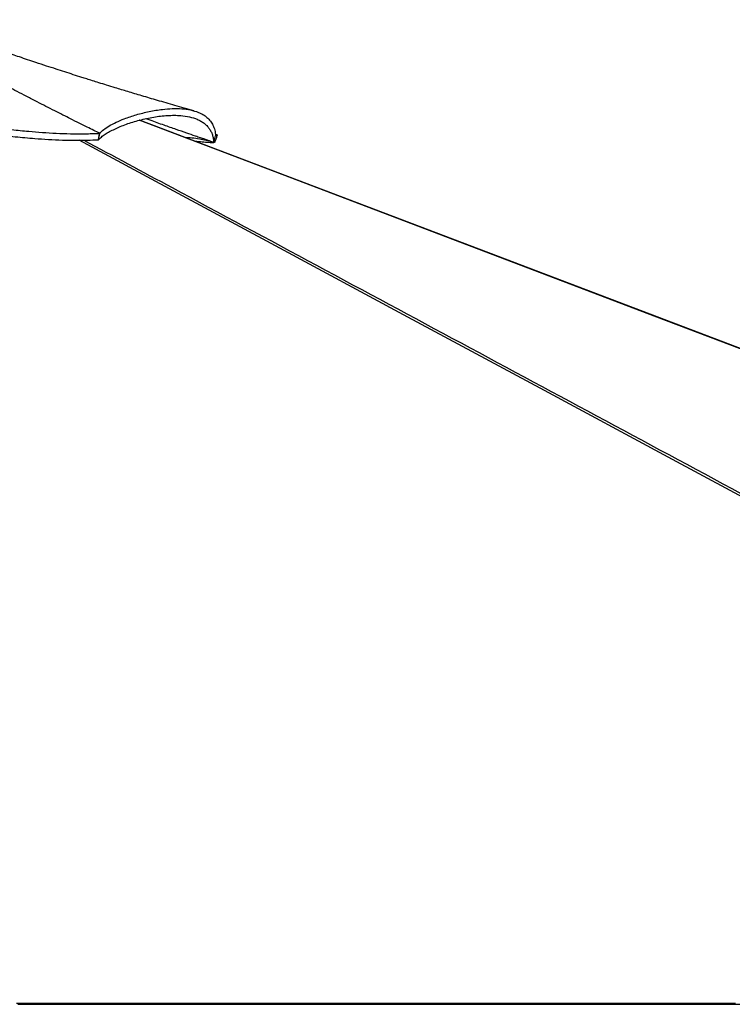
# Model space of a CAD drawing. Header units: millimetres. Extents: x 20 to 26560, y 40 to 18133.
# Tile 95 of 97: x 22869 to 23945, y 6017 to 7503. Entities that reach past the tile are written whole.
import ezdxf

# ---------------------------------------------------------------- set-up
doc = ezdxf.new("R2010")
doc.units = ezdxf.units.MM
doc.header["$LTSCALE"] = 2

msp = doc.modelspace()

# ---------------------------------------------------------------- linework, layer by layer
at = {"color": 7, "linetype": 'Continuous', "lineweight": 25}
for p, q in [((22987.54, 7322.03), (22989.42, 7331.69)), ((22987.59, 7322.01), (22989.52, 7331.64)), ((22989.52, 7331.64), (22989.42, 7331.69)), ((22987.54, 7322.03), (22987.59, 7322.01)), ((23161.92, 7317.98), (23164.74, 7327.99))]:
    msp.add_line(p, q, dxfattribs=at)
at = {"color": 8, "linetype": 'Continuous', "lineweight": 25, "flags": 128}
for points in [[(26557.71, 6018.61), (24397.16, 6839.36), (24114.23, 6946.84), (23831.31, 7054.33), (23548.38, 7161.82), (23265.47, 7269.32), (23049.36, 7351.47)], [(25382.71, 6018.61), (23855.02, 6839.36), (23654.97, 6946.84), (23454.94, 7054.33), (23254.91, 7161.82), (23054.92, 7269.32), (22958.28, 7321.31)]]:
    msp.add_lwpolyline(points, dxfattribs=at)
at = {"color": 7, "linetype": 'Continuous', "lineweight": 25, "flags": 128}
for points in [[(24645.06, 6745.61), (23602.54, 7141.66), (23143.84, 7315.94), (23118.61, 7325.53), (23093.38, 7335.11), (23068.17, 7344.69), (23049.9, 7351.64)], [(22863.79, 6018.61), (22871.55, 6018.61), (22887.07, 6018.61), (22894.82, 6018.61), (22910.34, 6018.61), (22918.1, 6018.61), (22933.62, 6018.61), (22941.38, 6018.61), (22949.14, 6018.61), (22964.65, 6018.61), (22972.41, 6018.61), (22987.93, 6018.61), (22995.69, 6018.61), (23011.21, 6018.61), (23018.97, 6018.61), (23034.48, 6018.61), (23042.24, 6018.61), (23050, 6018.61), (23065.52, 6018.61), (23073.28, 6018.61), (23088.79, 6018.61), (23096.55, 6018.61), (23112.07, 6018.61), (23119.83, 6018.61), (23127.59, 6018.61), (23143.11, 6018.61), (23150.86, 6018.61), (23166.38, 6018.61), (23174.14, 6018.61), (23189.66, 6018.61), (23197.42, 6018.61), (23212.93, 6018.61), (23220.69, 6018.61), (23228.45, 6018.61), (23243.97, 6018.61), (23251.73, 6018.61), (23267.25, 6018.61), (23275, 6018.61), (23290.52, 6018.61), (23298.28, 6018.61), (23313.8, 6018.61), (23321.56, 6018.61), (23329.32, 6018.61), (23344.83, 6018.61), (23352.59, 6018.61), (23368.11, 6018.61), (23375.87, 6018.61), (23391.39, 6018.61), (23399.14, 6018.61), (23414.66, 6018.61), (23422.42, 6018.61), (23430.18, 6018.61), (23445.7, 6018.61), (23453.46, 6018.61), (23468.97, 6018.61), (23476.73, 6018.61), (23492.25, 6018.61), (23500.01, 6018.61), (23507.77, 6018.61), (23523.28, 6018.61), (23531.04, 6018.61), (23546.56, 6018.61), (23554.32, 6018.61), (23569.84, 6018.61), (23577.6, 6018.61), (23593.11, 6018.61), (23600.87, 6018.61), (23608.63, 6018.61), (23624.15, 6018.61), (23631.91, 6018.61), (23647.42, 6018.61), (23655.18, 6018.61), (23670.7, 6018.61), (23678.46, 6018.61), (23693.98, 6018.61), (23701.74, 6018.61), (23709.49, 6018.61), (23725.01, 6018.61), (23732.77, 6018.61), (23748.29, 6018.61), (23756.05, 6018.61), (23771.57, 6018.61), (23779.32, 6018.61), (23794.84, 6018.61), (23802.6, 6018.61), (23810.36, 6018.61), (23825.88, 6018.61), (23833.64, 6018.61), (23849.15, 6018.61), (23856.91, 6018.61), (23872.43, 6018.61), (23880.19, 6018.61), (23887.95, 6018.61), (23903.46, 6018.61), (23911.22, 6018.61), (23926.74, 6018.61), (23934.5, 6018.61), (23950.02, 6018.61)], [(22865.97, 6016.65), (22873.73, 6016.65), (22881.48, 6016.65), (22897, 6016.65), (22904.76, 6016.65), (22920.28, 6016.65), (22928.04, 6016.65), (22943.55, 6016.65), (22951.31, 6016.65), (22966.83, 6016.65), (22974.59, 6016.65), (22982.35, 6016.65), (22997.87, 6016.65), (23005.62, 6016.65), (23021.14, 6016.65), (23028.9, 6016.65), (23044.42, 6016.65), (23052.18, 6016.65), (23067.69, 6016.65), (23075.45, 6016.65), (23083.21, 6016.65), (23098.73, 6016.65), (23106.49, 6016.65), (23122.01, 6016.65), (23129.76, 6016.65), (23145.28, 6016.65), (23153.04, 6016.65), (23160.8, 6016.65), (23176.32, 6016.65), (23184.08, 6016.65), (23199.59, 6016.65), (23207.35, 6016.65), (23222.87, 6016.65), (23230.63, 6016.65), (23246.15, 6016.65), (23253.9, 6016.65), (23261.66, 6016.65), (23277.18, 6016.65), (23284.94, 6016.65), (23300.46, 6016.65), (23308.22, 6016.65), (23323.73, 6016.65), (23331.49, 6016.65), (23347.01, 6016.65), (23354.77, 6016.65), (23362.53, 6016.65), (23378.05, 6016.65), (23385.8, 6016.65), (23401.32, 6016.65), (23409.08, 6016.65), (23424.6, 6016.65), (23432.36, 6016.65), (23447.87, 6016.65), (23455.63, 6016.65), (23463.39, 6016.65), (23478.91, 6016.65), (23486.67, 6016.65), (23502.19, 6016.65), (23509.94, 6016.65), (23525.46, 6016.65), (23533.22, 6016.65), (23540.98, 6016.65), (23556.5, 6016.65), (23564.26, 6016.65), (23579.77, 6016.65), (23587.53, 6016.65), (23603.05, 6016.65), (23610.81, 6016.65), (23626.33, 6016.65), (23634.08, 6016.65), (23641.84, 6016.65), (23657.36, 6016.65), (23665.12, 6016.65), (23680.64, 6016.65), (23688.4, 6016.65), (23703.91, 6016.65), (23711.67, 6016.65), (23727.19, 6016.65), (23734.95, 6016.65), (23742.71, 6016.65), (23758.22, 6016.65), (23765.98, 6016.65), (23781.5, 6016.65), (23789.26, 6016.65), (23804.78, 6016.65), (23812.54, 6016.65), (23828.05, 6016.65), (23835.81, 6016.65), (23843.57, 6016.65), (23859.09, 6016.65), (23866.85, 6016.65), (23882.36, 6016.65), (23890.12, 6016.65), (23905.64, 6016.65), (23913.4, 6016.65), (23921.16, 6016.65), (23936.68, 6016.65), (23944.43, 6016.65), (23959.95, 6016.65)]]:
    msp.add_lwpolyline(points, dxfattribs=at)
at = {"color": 7, "linetype": 'Continuous', "lineweight": 25}
for points, knots in [([(22989.42, 7331.69), (22986.5, 7333.13), (22980.15, 7336.25), (22969.88, 7341.33), (22958.12, 7347.17), (22945.98, 7353.25), (22933.63, 7359.47), (22921.28, 7365.73), (22908.39, 7372.3), (22894.27, 7379.55), (22879.74, 7387.07), (22865.24, 7394.63), (22853.51, 7400.78), (22844.26, 7405.67), (22838.84, 7408.54), (22835.5, 7410.31), (22834.04, 7411.09), (22832.61, 7411.85), (22831.22, 7412.59), (22829.86, 7413.32), (22828.53, 7414.02), (22822.36, 7417.31), (22811.76, 7422.99), (22797.14, 7430.88), (22783.76, 7438.16), (22772.93, 7444.09), (22764.37, 7448.8), (22757.85, 7452.4), (22751.57, 7455.88), (22744.66, 7459.73), (22735.86, 7464.64), (22725.49, 7470.46), (22713.45, 7477.26), (22701.27, 7484.19), (22689.16, 7491.14), (22678.35, 7497.39), (22671.59, 7501.34), (22668.41, 7503.19)], [0, 0, 0, 0, 0.0268192, 0.0582348, 0.0942468, 0.1348553, 0.1699867, 0.2079562, 0.2487641, 0.2890017, 0.3385362, 0.3833972, 0.4235843, 0.4475471, 0.4694735, 0.4741158, 0.4786555, 0.4830925, 0.4874269, 0.4916587, 0.4957878, 0.4998143, 0.5491803, 0.5947717, 0.6365856, 0.6746193, 0.6965904, 0.7170666, 0.7360476, 0.7558075, 0.7823075, 0.8191342, 0.853962, 0.8964626, 0.9349779, 0.9694935, 1, 1, 1, 1]), ([(23131.75, 7365.71), (23122.19, 7368.41), (23103.89, 7373.57), (23077.69, 7381.15), (23053.96, 7388.14), (23032.69, 7394.5), (23014.99, 7399.87), (23000.52, 7404.31), (22988.97, 7407.88), (22978.94, 7411.01), (22970.31, 7413.72), (22960.72, 7416.75), (22949.65, 7420.27), (22936.65, 7424.44), (22923.2, 7428.79), (22908.71, 7433.53), (22894.37, 7438.26), (22880.71, 7442.82), (22868.76, 7446.84), (22857.74, 7450.58), (22847.93, 7453.93), (22839.84, 7456.72), (22833.02, 7459.08), (22826.67, 7461.28), (22819.49, 7463.79), (22811.06, 7466.75), (22800.07, 7470.63), (22786.92, 7475.32), (22772.02, 7480.71), (22757.12, 7486.17), (22742.06, 7491.77), (22727.26, 7497.38), (22717.53, 7501.28), (22712.57, 7503.27)], [0, 0, 0, 0, 0.0673677, 0.1289566, 0.184778, 0.2348407, 0.2791524, 0.3099378, 0.3371787, 0.3608766, 0.381033, 0.398321, 0.4288909, 0.4597094, 0.4908228, 0.5247684, 0.5630584, 0.5929752, 0.6220709, 0.6483317, 0.6717622, 0.692346, 0.7065029, 0.7207984, 0.7381173, 0.7585028, 0.7818712, 0.817861, 0.8537432, 0.8895211, 0.9253153, 0.9619849, 1, 1, 1, 1]), ([(22987.59, 7322.01), (22988.98, 7323.38), (22991.78, 7326.12), (22997.59, 7330.26), (23004.38, 7334.31), (23012.08, 7338.22), (23020.6, 7341.97), (23032.95, 7346.71), (23049.77, 7351.92), (23070.94, 7356.53), (23088.58, 7358.63), (23102.14, 7359.04), (23113.43, 7358.59), (23125.41, 7356.87), (23135.38, 7353.77), (23142.44, 7350.27), (23147.26, 7347.08), (23151.47, 7343.35), (23154.98, 7339.15), (23157.78, 7334.51), (23159.86, 7329.47), (23161.32, 7323.99), (23161.72, 7319.99), (23161.92, 7317.99)], [0, 0, 0, 0, 0.044732, 0.0896152, 0.1332015, 0.1767927, 0.2207124, 0.2646353, 0.3535839, 0.4427413, 0.5298124, 0.573494, 0.6172377, 0.6802042, 0.7435362, 0.7759569, 0.8083763, 0.8411449, 0.8739126, 0.905207, 0.9365917, 0.9682504, 1, 1, 1, 1]), ([(22989.52, 7331.64), (22991.37, 7333.52), (22995.09, 7337.27), (23003.78, 7342.96), (23014.32, 7348.48), (23027.94, 7354.27), (23044.72, 7359.96), (23064.37, 7364.92), (23082.85, 7367.96), (23099.38, 7369.22), (23113.67, 7369), (23126.99, 7367.22), (23137.61, 7364.08), (23145.76, 7360.08), (23151.85, 7355.72), (23156.94, 7350.39), (23160.88, 7344.01), (23163.68, 7336.61), (23164.38, 7330.89), (23164.74, 7327.99)], [0, 0, 0, 0, 0.0599646, 0.1198741, 0.1801534, 0.2409238, 0.3226971, 0.4051506, 0.4879939, 0.5502351, 0.6125176, 0.6748975, 0.7375417, 0.779616, 0.8220875, 0.8651301, 0.9089576, 0.9538191, 1, 1, 1, 1]), ([(22555.13, 7330.16), (22562.18, 7332.07), (22576.12, 7335.84), (22596.89, 7340.32), (22617.15, 7343.9), (22636.91, 7346.56), (22656.19, 7348.42), (22678.13, 7349.73), (22702.54, 7350.15), (22729.24, 7349.44), (22755.29, 7347.81), (22780.88, 7345.53), (22806.18, 7342.85), (22831.37, 7340), (22856.61, 7337.2), (22880.42, 7334.84), (22902.81, 7333.04), (22923.78, 7331.79), (22945.15, 7331.08), (22967.04, 7330.9), (22981.92, 7331.43), (22989.42, 7331.69)], [0, 0, 0, 0, 0.0461977, 0.0913336, 0.1354911, 0.1789181, 0.2218246, 0.2643721, 0.3277607, 0.3908622, 0.4537652, 0.5164447, 0.5787931, 0.640657, 0.7018819, 0.7623715, 0.8102355, 0.8576938, 0.9048944, 0.9520848, 1, 1, 1, 1]), ([(23161.06, 7318.27), (23160.8, 7318.36), (23159.68, 7318.74), (23157.15, 7319.6), (23153.17, 7320.95), (23147.89, 7322.74), (23141.44, 7324.94), (23132.31, 7328.07), (23120.08, 7332.29), (23104.33, 7337.77), (23086.01, 7344.21), (23070.77, 7349.63), (23061.64, 7352.91), (23059.46, 7353.7)], [0, 0, 0, 0, 0.0077401, 0.0329412, 0.0744323, 0.1249698, 0.1883516, 0.2645898, 0.3940408, 0.5490258, 0.7295012, 0.9354179, 1, 1, 1, 1]), ([(22558.23, 7320.77), (22565.09, 7322.62), (22578.85, 7326.33), (22601.08, 7331.1), (22624.8, 7335.11), (22649.93, 7338.03), (22674.86, 7339.68), (22699.57, 7340.17), (22723.9, 7339.65), (22747.91, 7338.3), (22771.64, 7336.33), (22799.92, 7333.47), (22829.8, 7330.04), (22861.84, 7326.54), (22888.22, 7324.1), (22912.03, 7322.47), (22933.08, 7321.52), (22952.82, 7321.2), (22971.03, 7321.35), (22982.03, 7321.8), (22987.54, 7322.03)], [0, 0, 0, 0, 0.04539984, 0.09105646, 0.14660485, 0.20260994, 0.25981452, 0.31732844, 0.37561086, 0.43402535, 0.49264976, 0.55129847, 0.64487739, 0.71534154, 0.78578166, 0.83312168, 0.88087243, 0.92883157, 0.96435551, 1, 1, 1, 1]), ([(23164.22, 7331.16), (23164.92, 7330.75), (23166.52, 7329.81), (23167.47, 7328.84), (23167.12, 7328.45), (23167.01, 7328.33)], [0, 0, 0, 0, 0.3408616, 0.7817392, 1, 1, 1, 1]), ([(23161.07, 7318.27), (23157.46, 7319.22), (23150.26, 7321.11), (23139.45, 7323.26), (23129.07, 7324.73), (23122.67, 7324.99), (23119.69, 7325.12)], [0, 0, 0, 0, 0.2234306, 0.4468774, 0.7429715, 1, 1, 1, 1]), ([(23162.54, 7320.2), (23162.97, 7319.87), (23163.93, 7319.14), (23163.89, 7318.38), (23162.8, 7317.79), (23160.36, 7317.5), (23156.63, 7317.49), (23150.49, 7317.81), (23142.66, 7318.52), (23137, 7319.15), (23134.73, 7319.4)], [0, 0, 0, 0, 0.0719996, 0.1590954, 0.2478343, 0.3564392, 0.4757603, 0.5958149, 0.8380163, 1, 1, 1, 1]), ([(23161.07, 7318.27), (23161.21, 7318.23), (23161.49, 7318.13), (23161.78, 7318.03), (23161.92, 7317.99)], [0, 0, 0, 0, 0.5, 1, 1, 1, 1]), ([(23163.75, 7318.42), (23164.32, 7320.06), (23165.47, 7323.35), (23166.62, 7326.63), (23167.19, 7328.28)], [0, 0, 0, 0, 0.4999965, 1, 1, 1, 1])]:
    msp.add_open_spline(points, degree=3, knots=knots, dxfattribs=at)
at = {"color": 8, "linetype": 'Continuous', "lineweight": 25}
msp.add_open_spline([(22965.56, 7321.38), (23009.99, 7297.51), (23127.22, 7234.54), (23317.15, 7132.51), (23535.43, 7015.24), (23753.69, 6897.99), (23971.95, 6780.73), (24493.43, 6500.59), (24942.15, 6259.53), (25318.11, 6057.55)], degree=3, knots=[0, 0, 0, 0, 0.05663499, 0.1494141, 0.24219329, 0.3349725, 0.42775173, 0.52053095, 1, 1, 1, 1], dxfattribs=at)

doc.saveas('drawing.dxf')
